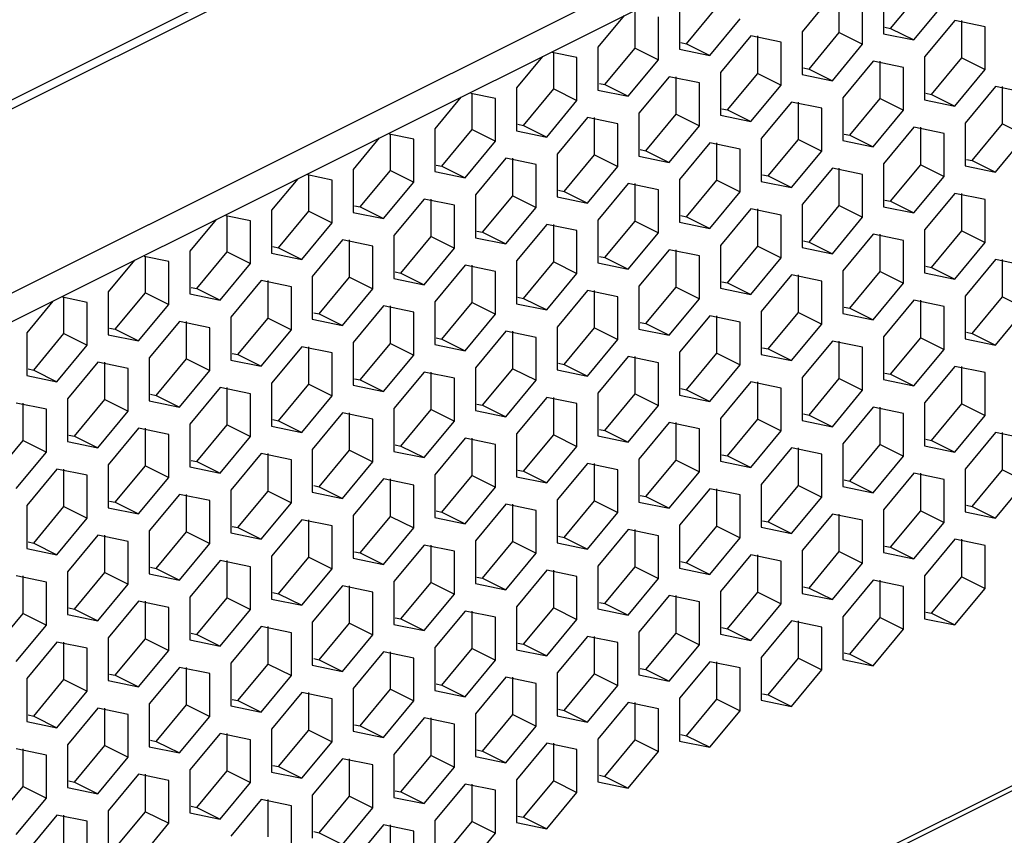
# Paper-space layout '005_EXP_CORICANT_PE_DRAWING_3_1' of a CAD drawing. Header units: millimetres. Extents: x 6 to 413, y 7 to 290.
# Tile 126 of 228: x 191.35 to 196.73, y 108.42 to 112.88. Entities that reach past the tile are written whole.
import ezdxf

# ---------------------------------------------------------------- set-up
doc = ezdxf.new("R2010")
doc.units = ezdxf.units.MM
doc.header["$LTSCALE"] = 23.1
doc.layers.add('BASE_CORIANT_BL85', color=7, linetype='CONTINUOUS')

# ---------------------------------------------------------------- blocks, each defined once
blk = doc.blocks.new('BASE_CORIANT_BL85', base_point=(229.3285, 99.074))
at = {"layer": 'BASE_CORIANT_BL85', "color": 3, "linetype": 'Continuous'}
for p, q in [((215.8548, 124.7114), (182.3983, 107.9831)), ((215.9047, 124.6864), (182.4869, 107.9775)), ((186.3121, 108.8846), (216.9102, 124.1837)), ((196.1058, 112.8288), (196.2712, 113.0284)), ((195.8257, 112.8057), (195.8257, 113.0101)), ((194.712, 112.7211), (194.712, 112.9177)), ((194.9921, 112.7443), (195.1575, 112.9439)), ((196.494, 112.6675), (196.494, 112.8719)), ((196.075, 112.8352), (196.1058, 112.8288)), ((195.3803, 112.5829), (195.3803, 112.7874)), ((195.6603, 112.6061), (195.8257, 112.8057)), ((194.5466, 112.5215), (194.712, 112.7211)), ((194.9613, 112.7506), (194.9921, 112.7443)), ((194.2666, 112.4984), (194.2666, 112.6949)), ((196.0485, 112.4448), (196.0485, 112.6492)), ((196.3285, 112.4679), (196.494, 112.6675)), ((195.6295, 112.6124), (195.6603, 112.6061)), ((194.9348, 112.3602), (194.9348, 112.5646)), ((195.2148, 112.3834), (195.3803, 112.5829)), ((194.1011, 112.2988), (194.2666, 112.4984)), ((194.5158, 112.5279), (194.5466, 112.5215)), ((196.7167, 112.3066), (196.7167, 112.511)), ((193.8211, 112.2757), (193.8211, 112.4722)), ((195.883, 112.2452), (196.0485, 112.4448)), ((196.2977, 112.4743), (196.3285, 112.4679)), ((195.184, 112.3897), (195.2148, 112.3834)), ((195.603, 112.222), (195.603, 112.4264)), ((194.4893, 112.1375), (194.4893, 112.3419)), ((194.7693, 112.1606), (194.9348, 112.3602)), ((193.6556, 112.0761), (193.8211, 112.2757)), ((194.0703, 112.3051), (194.1011, 112.2988)), ((196.2712, 112.0838), (196.2712, 112.2883)), ((196.5512, 112.107), (196.7167, 112.3066)), ((193.3756, 112.0529), (193.3756, 112.2495)), ((195.4375, 112.0224), (195.603, 112.222)), ((195.8522, 112.2515), (195.883, 112.2452)), ((194.7385, 112.167), (194.7693, 112.1606)), ((195.1575, 111.9993), (195.1575, 112.2037)), ((194.0438, 111.9147), (194.0438, 112.1192)), ((194.3238, 111.9379), (194.4893, 112.1375)), ((196.5204, 112.1133), (196.5512, 112.107)), ((193.6248, 112.0824), (193.6556, 112.0761)), ((195.8257, 111.8611), (195.8257, 112.0655)), ((196.1058, 111.8842), (196.2712, 112.0838)), ((192.9301, 111.8302), (192.9301, 112.0267)), ((193.2102, 111.8533), (193.3756, 112.0529)), ((195.4068, 112.0288), (195.4375, 112.0224)), ((194.712, 111.7765), (194.712, 111.981)), ((194.9921, 111.7997), (195.1575, 111.9993)), ((193.5984, 111.692), (193.5984, 111.8964)), ((193.8784, 111.7151), (194.0438, 111.9147)), ((194.2931, 111.9442), (194.3238, 111.9379)), ((196.494, 111.7229), (196.494, 111.9273)), ((193.1794, 111.8597), (193.2102, 111.8533)), ((195.3803, 111.6384), (195.3803, 111.8428)), ((195.6603, 111.6615), (195.8257, 111.8611)), ((196.075, 111.8906), (196.1058, 111.8842)), ((192.4847, 111.6074), (192.4847, 111.804)), ((192.7647, 111.6306), (192.9301, 111.8302)), ((194.9613, 111.806), (194.9921, 111.7997)), ((194.2666, 111.5538), (194.2666, 111.7582)), ((194.5466, 111.577), (194.712, 111.7765)), ((193.4329, 111.4924), (193.5984, 111.692)), ((193.8476, 111.7215), (193.8784, 111.7151)), ((196.0485, 111.5002), (196.0485, 111.7046)), ((196.3285, 111.5233), (196.494, 111.7229)), ((192.7339, 111.6369), (192.7647, 111.6306)), ((193.1529, 111.4693), (193.1529, 111.6737)), ((195.2148, 111.4388), (195.3803, 111.6384)), ((195.6295, 111.6679), (195.6603, 111.6615)), ((192.0392, 111.3847), (192.0392, 111.5812)), ((192.3192, 111.4078), (192.4847, 111.6074)), ((194.5158, 111.5833), (194.5466, 111.577)), ((194.9348, 111.4156), (194.9348, 111.62)), ((193.8211, 111.3311), (193.8211, 111.5355)), ((194.1011, 111.3542), (194.2666, 111.5538)), ((196.2977, 111.5297), (196.3285, 111.5233)), ((196.7167, 111.362), (196.7167, 111.5664)), ((192.9874, 111.2697), (193.1529, 111.4693)), ((193.4021, 111.4987), (193.4329, 111.4924)), ((195.603, 111.2774), (195.603, 111.4819)), ((195.883, 111.3006), (196.0485, 111.5002)), ((192.2884, 111.4142), (192.3192, 111.4078)), ((192.7074, 111.2465), (192.7074, 111.4509)), ((194.7693, 111.216), (194.9348, 111.4156)), ((195.184, 111.4451), (195.2148, 111.4388)), ((191.5937, 111.162), (191.5937, 111.3585)), ((191.8737, 111.1851), (192.0392, 111.3847)), ((194.0703, 111.3606), (194.1011, 111.3542)), ((194.4893, 111.1929), (194.4893, 111.3973)), ((196.5512, 111.1624), (196.7167, 111.362)), ((193.3756, 111.1083), (193.3756, 111.3128)), ((193.6556, 111.1315), (193.8211, 111.3311)), ((195.8522, 111.3069), (195.883, 111.3006)), ((196.2712, 111.1393), (196.2712, 111.3437)), ((192.9566, 111.276), (192.9874, 111.2697)), ((195.1575, 111.0547), (195.1575, 111.2591)), ((195.4375, 111.0778), (195.603, 111.2774)), ((192.2619, 111.0238), (192.2619, 111.2282)), ((192.5419, 111.0469), (192.7074, 111.2465)), ((194.7385, 111.2224), (194.7693, 111.216)), ((191.4282, 110.9624), (191.5937, 111.162)), ((191.8429, 111.1915), (191.8737, 111.1851)), ((194.0438, 110.9701), (194.0438, 111.1746)), ((194.3238, 110.9933), (194.4893, 111.1929)), ((196.5204, 111.1688), (196.5512, 111.1624)), ((192.9301, 110.8856), (192.9301, 111.09)), ((193.2102, 110.9087), (193.3756, 111.1083)), ((193.6248, 111.1378), (193.6556, 111.1315)), ((195.8257, 110.9165), (195.8257, 111.1209)), ((196.1058, 110.9397), (196.2712, 111.1393)), ((192.5111, 111.0533), (192.5419, 111.0469)), ((194.712, 110.832), (194.712, 111.0364)), ((194.9921, 110.8551), (195.1575, 111.0547)), ((195.4068, 111.0842), (195.4375, 111.0778)), ((191.8164, 110.801), (191.8164, 111.0055)), ((192.0965, 110.8242), (192.2619, 111.0238)), ((194.2931, 110.9996), (194.3238, 110.9933)), ((196.494, 110.7783), (196.494, 110.9828)), ((191.3975, 110.9687), (191.4282, 110.9624)), ((193.5984, 110.7474), (193.5984, 110.9518)), ((193.8784, 110.7706), (194.0438, 110.9701)), ((196.075, 110.946), (196.1058, 110.9397)), ((192.7647, 110.686), (192.9301, 110.8856)), ((193.1794, 110.9151), (193.2102, 110.9087)), ((195.3803, 110.6938), (195.3803, 110.8982)), ((195.6603, 110.7169), (195.8257, 110.9165)), ((192.0657, 110.8305), (192.0965, 110.8242)), ((192.4847, 110.6629), (192.4847, 110.8673)), ((194.5466, 110.6324), (194.712, 110.832)), ((194.9613, 110.8615), (194.9921, 110.8551)), ((191.371, 110.5783), (191.371, 110.7827)), ((191.651, 110.6014), (191.8164, 110.801)), ((193.8476, 110.7769), (193.8784, 110.7706)), ((194.2666, 110.6092), (194.2666, 110.8136)), ((196.3285, 110.5787), (196.494, 110.7783)), ((193.1529, 110.5247), (193.1529, 110.7291)), ((193.4329, 110.5478), (193.5984, 110.7474)), ((195.6295, 110.7233), (195.6603, 110.7169)), ((196.0485, 110.5556), (196.0485, 110.76)), ((192.3192, 110.4633), (192.4847, 110.6629)), ((192.7339, 110.6923), (192.7647, 110.686)), ((194.9348, 110.471), (194.9348, 110.6755)), ((195.2148, 110.4942), (195.3803, 110.6938)), ((191.6202, 110.6078), (191.651, 110.6014)), ((192.0392, 110.4401), (192.0392, 110.6445)), ((194.1011, 110.4096), (194.2666, 110.6092)), ((194.5158, 110.6387), (194.5466, 110.6324)), ((196.7167, 110.4174), (196.7167, 110.6218)), ((191.2055, 110.3787), (191.371, 110.5783)), ((193.4021, 110.5542), (193.4329, 110.5478)), ((193.8211, 110.3865), (193.8211, 110.5909)), ((195.883, 110.356), (196.0485, 110.5556)), ((196.2977, 110.5851), (196.3285, 110.5787)), ((192.7074, 110.3019), (192.7074, 110.5064)), ((192.9874, 110.3251), (193.1529, 110.5247)), ((195.184, 110.5005), (195.2148, 110.4942)), ((195.603, 110.3329), (195.603, 110.5373)), ((192.2884, 110.4696), (192.3192, 110.4633)), ((194.4893, 110.2483), (194.4893, 110.4527)), ((194.7693, 110.2714), (194.9348, 110.471)), ((191.5937, 110.2174), (191.5937, 110.4218)), ((191.8737, 110.2405), (192.0392, 110.4401)), ((194.0703, 110.416), (194.1011, 110.4096)), ((196.2712, 110.1947), (196.2712, 110.3991)), ((196.5512, 110.2178), (196.7167, 110.4174)), ((193.3756, 110.1637), (193.3756, 110.3682)), ((193.6556, 110.1869), (193.8211, 110.3865)), ((195.8522, 110.3624), (195.883, 110.356)), ((192.2619, 110.0792), (192.2619, 110.2836)), ((192.5419, 110.1023), (192.7074, 110.3019)), ((192.9566, 110.3314), (192.9874, 110.3251)), ((195.1575, 110.1101), (195.1575, 110.3145)), ((195.4375, 110.1333), (195.603, 110.3329)), ((191.8429, 110.2469), (191.8737, 110.2405)), ((194.0438, 110.0256), (194.0438, 110.23)), ((194.3238, 110.0487), (194.4893, 110.2483)), ((194.7385, 110.2778), (194.7693, 110.2714)), ((191.4282, 110.0178), (191.5937, 110.2174)), ((193.6248, 110.1932), (193.6556, 110.1869)), ((195.8257, 109.9719), (195.8257, 110.1764)), ((196.1058, 109.9951), (196.2712, 110.1947)), ((196.5204, 110.2242), (196.5512, 110.2178)), ((192.9301, 109.941), (192.9301, 110.1454)), ((193.2102, 109.9642), (193.3756, 110.1637)), ((195.4068, 110.1396), (195.4375, 110.1333)), ((192.0965, 109.8796), (192.2619, 110.0792)), ((192.5111, 110.1087), (192.5419, 110.1023)), ((194.712, 109.8874), (194.712, 110.0918)), ((194.9921, 109.9105), (195.1575, 110.1101)), ((191.3975, 110.0241), (191.4282, 110.0178)), ((191.8164, 109.8565), (191.8164, 110.0609)), ((193.8784, 109.826), (194.0438, 110.0256)), ((194.2931, 110.0551), (194.3238, 110.0487)), ((196.494, 109.8338), (196.494, 110.0382)), ((193.1794, 109.9705), (193.2102, 109.9642)), ((193.5984, 109.8028), (193.5984, 110.0072)), ((195.6603, 109.7723), (195.8257, 109.9719)), ((196.075, 110.0014), (196.1058, 109.9951)), ((192.4847, 109.7183), (192.4847, 109.9227)), ((192.7647, 109.7414), (192.9301, 109.941)), ((194.9613, 109.9169), (194.9921, 109.9105)), ((195.3803, 109.7492), (195.3803, 109.9536)), ((191.651, 109.6569), (191.8164, 109.8565)), ((192.0657, 109.886), (192.0965, 109.8796)), ((194.2666, 109.6646), (194.2666, 109.8691)), ((194.5466, 109.6878), (194.712, 109.8874)), ((191.371, 109.6337), (191.371, 109.8381)), ((193.4329, 109.6032), (193.5984, 109.8028)), ((193.8476, 109.8323), (193.8784, 109.826)), ((196.0485, 109.611), (196.0485, 109.8154)), ((196.3285, 109.6342), (196.494, 109.8338)), ((192.7339, 109.7478), (192.7647, 109.7414)), ((193.1529, 109.5801), (193.1529, 109.7845)), ((195.2148, 109.5496), (195.3803, 109.7492)), ((195.6295, 109.7787), (195.6603, 109.7723)), ((192.0392, 109.4955), (192.0392, 109.7)), ((192.3192, 109.5187), (192.4847, 109.7183)), ((194.5158, 109.6941), (194.5466, 109.6878)), ((194.9348, 109.5265), (194.9348, 109.7309)), ((191.6202, 109.6632), (191.651, 109.6569)), ((193.8211, 109.4419), (193.8211, 109.6463)), ((194.1011, 109.465), (194.2666, 109.6646)), ((196.2977, 109.6405), (196.3285, 109.6342)), ((191.2055, 109.4341), (191.371, 109.6337)), ((193.4021, 109.6096), (193.4329, 109.6032)), ((195.603, 109.3883), (195.603, 109.5927)), ((195.883, 109.4114), (196.0485, 109.611)), ((192.7074, 109.3573), (192.7074, 109.5618)), ((192.9874, 109.3805), (193.1529, 109.5801)), ((195.184, 109.556), (195.2148, 109.5496)), ((191.5937, 109.2728), (191.5937, 109.4772)), ((191.8737, 109.2959), (192.0392, 109.4955)), ((192.2884, 109.525), (192.3192, 109.5187)), ((194.4893, 109.3037), (194.4893, 109.5081)), ((194.7693, 109.3269), (194.9348, 109.5265)), ((193.3756, 109.2192), (193.3756, 109.4236)), ((193.6556, 109.2423), (193.8211, 109.4419)), ((194.0703, 109.4714), (194.1011, 109.465)), ((192.9566, 109.3868), (192.9874, 109.3805)), ((195.1575, 109.1655), (195.1575, 109.37)), ((195.4375, 109.1887), (195.603, 109.3883)), ((195.8522, 109.4178), (195.883, 109.4114)), ((192.2619, 109.1346), (192.2619, 109.339)), ((192.5419, 109.1578), (192.7074, 109.3573)), ((194.7385, 109.3332), (194.7693, 109.3269)), ((191.4282, 109.0732), (191.5937, 109.2728)), ((191.8429, 109.3023), (191.8737, 109.2959)), ((194.0438, 109.081), (194.0438, 109.2854)), ((194.3238, 109.1041), (194.4893, 109.3037)), ((193.2102, 109.0196), (193.3756, 109.2192)), ((193.6248, 109.2487), (193.6556, 109.2423)), ((192.5111, 109.1641), (192.5419, 109.1578)), ((192.9301, 108.9964), (192.9301, 109.2008)), ((194.9921, 108.9659), (195.1575, 109.1655)), ((195.4068, 109.195), (195.4375, 109.1887)), ((191.8164, 108.9119), (191.8164, 109.1163)), ((192.0965, 108.935), (192.2619, 109.1346)), ((194.2931, 109.1105), (194.3238, 109.1041)), ((194.712, 108.9428), (194.712, 109.1472)), ((191.3975, 109.0796), (191.4282, 109.0732)), ((193.5984, 108.8582), (193.5984, 109.0627)), ((193.8784, 108.8814), (194.0438, 109.081)), ((192.7647, 108.7968), (192.9301, 108.9964)), ((193.1794, 109.0259), (193.2102, 109.0196)), ((192.0657, 108.9414), (192.0965, 108.935)), ((192.4847, 108.7737), (192.4847, 108.9781)), ((194.5466, 108.7432), (194.712, 108.9428)), ((194.9613, 108.9723), (194.9921, 108.9659)), ((191.371, 108.6891), (191.371, 108.8936)), ((191.651, 108.7123), (191.8164, 108.9119)), ((193.8476, 108.8877), (193.8784, 108.8814)), ((194.2666, 108.7201), (194.2666, 108.9245)), ((193.1529, 108.6355), (193.1529, 108.8399)), ((193.4329, 108.6587), (193.5984, 108.8582)), ((192.7339, 108.8032), (192.7647, 108.7968)), ((192.0392, 108.5509), (192.0392, 108.7554)), ((192.3192, 108.5741), (192.4847, 108.7737)), ((194.5158, 108.7496), (194.5466, 108.7432)), ((191.2055, 108.4895), (191.371, 108.6891)), ((191.6202, 108.7186), (191.651, 108.7123)), ((193.8211, 108.4973), (193.8211, 108.7017)), ((194.1011, 108.5205), (194.2666, 108.7201)), ((192.7074, 108.4128), (192.7074, 108.6172)), ((192.9874, 108.4359), (193.1529, 108.6355)), ((193.4021, 108.665), (193.4329, 108.6587)), ((192.2884, 108.5804), (192.3192, 108.5741)), ((191.5937, 108.3282), (191.5937, 108.5326)), ((191.8737, 108.3514), (192.0392, 108.5509)), ((194.0703, 108.5268), (194.1011, 108.5205)), ((193.3756, 108.2746), (193.3756, 108.479)), ((193.6556, 108.2977), (193.8211, 108.4973)), ((192.9566, 108.4423), (192.9874, 108.4359))]:
    blk.add_line(p, q, dxfattribs=at)
at = {"layer": 'BASE_CORIANT_BL85', "color": 7, "linetype": 'Continuous'}
for p, q in [((186.3121, 108.7287), (217.0661, 124.1057)), ((196.0676, 113.0333), (196.0676, 112.7993)), ((195.7876, 113.0101), (195.6221, 112.8105)), ((195.953, 112.742), (195.953, 112.976)), ((194.9539, 112.9487), (194.9539, 112.7148)), ((196.233, 112.7652), (196.3985, 112.9648)), ((194.6513, 112.8983), (194.5084, 112.726)), ((194.8393, 112.6575), (194.8393, 112.8914)), ((195.1193, 112.6806), (195.2848, 112.8802)), ((196.4558, 112.8719), (196.2903, 112.6723)), ((196.6212, 112.8378), (196.4558, 112.8719)), ((195.6221, 112.8105), (195.6221, 112.5766)), ((196.1058, 112.8288), (196.233, 112.7652)), ((196.6212, 112.6039), (196.6212, 112.8378)), ((195.3421, 112.7874), (195.1766, 112.5878)), ((195.5075, 112.7532), (195.3421, 112.7874)), ((195.8257, 112.8057), (195.953, 112.742)), ((196.0676, 112.7993), (196.233, 112.7652)), ((194.5084, 112.726), (194.5084, 112.492)), ((194.712, 112.7211), (194.8393, 112.6575)), ((194.9539, 112.7148), (195.1193, 112.6806)), ((194.9921, 112.7443), (195.1193, 112.6806)), ((195.5075, 112.5193), (195.5075, 112.7532)), ((195.7876, 112.5425), (195.953, 112.742)), ((194.2058, 112.6756), (194.0629, 112.5032)), ((194.3938, 112.6687), (194.2592, 112.6965)), ((194.3938, 112.4347), (194.3938, 112.6687)), ((194.6739, 112.4579), (194.8393, 112.6575)), ((196.0103, 112.6492), (195.8448, 112.4496)), ((196.1758, 112.6151), (196.0103, 112.6492)), ((196.2903, 112.6723), (196.2903, 112.4384)), ((196.494, 112.6675), (196.6212, 112.6039)), ((195.6603, 112.6061), (195.7876, 112.5425)), ((196.1758, 112.3811), (196.1758, 112.6151)), ((196.4558, 112.4043), (196.6212, 112.6039)), ((194.8966, 112.5646), (194.7311, 112.365)), ((195.0621, 112.5305), (194.8966, 112.5646)), ((195.1766, 112.5878), (195.1766, 112.3538)), ((195.3803, 112.5829), (195.5075, 112.5193)), ((195.6221, 112.5766), (195.7876, 112.5425)), ((194.0629, 112.5032), (194.0629, 112.2693)), ((194.2666, 112.4984), (194.3938, 112.4347)), ((194.5084, 112.492), (194.6739, 112.4579)), ((194.5466, 112.5215), (194.6739, 112.4579)), ((195.0621, 112.2966), (195.0621, 112.5305)), ((195.3421, 112.3197), (195.5075, 112.5193)), ((196.6785, 112.511), (196.513, 112.3114)), ((196.844, 112.4769), (196.6785, 112.511)), ((193.7603, 112.4529), (193.6174, 112.2805)), ((193.9484, 112.4459), (193.8137, 112.4737)), ((193.9484, 112.212), (193.9484, 112.4459)), ((194.2284, 112.2352), (194.3938, 112.4347)), ((195.8448, 112.4496), (195.8448, 112.2157)), ((196.0485, 112.4448), (196.1758, 112.3811)), ((196.2903, 112.4384), (196.4558, 112.4043)), ((196.3285, 112.4679), (196.4558, 112.4043)), ((195.2148, 112.3834), (195.3421, 112.3197)), ((195.5648, 112.4264), (195.3994, 112.2269)), ((195.7303, 112.3923), (195.5648, 112.4264)), ((195.7303, 112.1584), (195.7303, 112.3923)), ((196.0103, 112.1815), (196.1758, 112.3811)), ((194.4511, 112.3419), (194.2857, 112.1423)), ((194.6166, 112.3078), (194.4511, 112.3419)), ((194.7311, 112.365), (194.7311, 112.1311)), ((194.9348, 112.3602), (195.0621, 112.2966)), ((195.1766, 112.3538), (195.3421, 112.3197)), ((193.6174, 112.2805), (193.6174, 112.0465)), ((193.8211, 112.2757), (193.9484, 112.212)), ((194.1011, 112.2988), (194.2284, 112.2352)), ((194.6166, 112.0738), (194.6166, 112.3078)), ((194.8966, 112.097), (195.0621, 112.2966)), ((196.233, 112.2883), (196.0676, 112.0887)), ((196.3985, 112.2541), (196.233, 112.2883)), ((196.513, 112.3114), (196.513, 112.0775)), ((196.7167, 112.3066), (196.844, 112.2429)), ((193.3149, 112.2301), (193.172, 112.0577)), ((193.5029, 112.2232), (193.3682, 112.251)), ((193.5029, 111.9893), (193.5029, 112.2232)), ((194.0629, 112.2693), (194.2284, 112.2352)), ((195.3994, 112.2269), (195.3994, 111.9929)), ((195.603, 112.222), (195.7303, 112.1584)), ((195.883, 112.2452), (196.0103, 112.1815)), ((196.3985, 112.0202), (196.3985, 112.2541)), ((196.6785, 112.0433), (196.844, 112.2429)), ((193.7829, 112.0124), (193.9484, 112.212)), ((195.1193, 112.2037), (194.9539, 112.0041)), ((195.2848, 112.1696), (195.1193, 112.2037)), ((195.2848, 111.9356), (195.2848, 112.1696)), ((195.8448, 112.2157), (196.0103, 112.1815)), ((194.0056, 112.1192), (193.8402, 111.9196)), ((194.1711, 112.085), (194.0056, 112.1192)), ((194.2857, 112.1423), (194.2857, 111.9084)), ((194.4893, 112.1375), (194.6166, 112.0738)), ((194.7311, 112.1311), (194.8966, 112.097)), ((194.7693, 112.1606), (194.8966, 112.097)), ((195.5648, 111.9588), (195.7303, 112.1584)), ((193.172, 112.0577), (193.172, 111.8238)), ((193.6556, 112.0761), (193.7829, 112.0124)), ((194.1711, 111.8511), (194.1711, 112.085)), ((194.4511, 111.8742), (194.6166, 112.0738)), ((195.7876, 112.0655), (195.6221, 111.8659)), ((195.953, 112.0314), (195.7876, 112.0655)), ((196.0676, 112.0887), (196.0676, 111.8547)), ((196.2712, 112.0838), (196.3985, 112.0202)), ((196.513, 112.0775), (196.6785, 112.0433)), ((196.5512, 112.107), (196.6785, 112.0433)), ((192.8694, 112.0074), (192.7265, 111.835)), ((193.0574, 112.0005), (192.9227, 112.0282)), ((193.3756, 112.0529), (193.5029, 111.9893)), ((193.6174, 112.0465), (193.7829, 112.0124)), ((194.9539, 112.0041), (194.9539, 111.7702)), ((195.4375, 112.0224), (195.5648, 111.9588)), ((195.953, 111.7975), (195.953, 112.0314)), ((196.233, 111.8206), (196.3985, 112.0202)), ((193.0574, 111.7665), (193.0574, 112.0005)), ((193.3374, 111.7897), (193.5029, 111.9893)), ((194.6739, 111.981), (194.5084, 111.7814)), ((194.8393, 111.9468), (194.6739, 111.981)), ((195.1575, 111.9993), (195.2848, 111.9356)), ((195.3994, 111.9929), (195.5648, 111.9588)), ((193.5602, 111.8964), (193.3947, 111.6968)), ((193.7256, 111.8623), (193.5602, 111.8964)), ((193.8402, 111.9196), (193.8402, 111.6856)), ((194.0438, 111.9147), (194.1711, 111.8511)), ((194.2857, 111.9084), (194.4511, 111.8742)), ((194.3238, 111.9379), (194.4511, 111.8742)), ((194.8393, 111.7129), (194.8393, 111.9468)), ((195.1193, 111.7361), (195.2848, 111.9356)), ((196.4558, 111.9273), (196.2903, 111.7277)), ((196.6212, 111.8932), (196.4558, 111.9273)), ((193.2102, 111.8533), (193.3374, 111.7897)), ((193.7256, 111.6284), (193.7256, 111.8623)), ((194.0056, 111.6515), (194.1711, 111.8511)), ((195.3421, 111.8428), (195.1766, 111.6432)), ((195.5075, 111.8087), (195.3421, 111.8428)), ((195.6221, 111.8659), (195.6221, 111.632)), ((195.8257, 111.8611), (195.953, 111.7975)), ((196.0676, 111.8547), (196.233, 111.8206)), ((196.1058, 111.8842), (196.233, 111.8206)), ((196.6212, 111.6593), (196.6212, 111.8932)), ((192.6119, 111.7777), (192.4773, 111.8055)), ((192.7265, 111.835), (192.7265, 111.6011)), ((192.9301, 111.8302), (193.0574, 111.7665)), ((193.172, 111.8238), (193.3374, 111.7897)), ((194.9921, 111.7997), (195.1193, 111.7361)), ((195.5075, 111.5747), (195.5075, 111.8087)), ((195.7876, 111.5979), (195.953, 111.7975)), ((192.4239, 111.7846), (192.281, 111.6123)), ((192.6119, 111.5438), (192.6119, 111.7777)), ((192.892, 111.5669), (193.0574, 111.7665)), ((194.2284, 111.7582), (194.0629, 111.5586)), ((194.3938, 111.7241), (194.2284, 111.7582)), ((194.5084, 111.7814), (194.5084, 111.5474)), ((194.712, 111.7765), (194.8393, 111.7129)), ((194.9539, 111.7702), (195.1193, 111.7361)), ((193.3947, 111.6968), (193.3947, 111.4629)), ((193.5984, 111.692), (193.7256, 111.6284)), ((193.8402, 111.6856), (194.0056, 111.6515)), ((193.8784, 111.7151), (194.0056, 111.6515)), ((194.3938, 111.4902), (194.3938, 111.7241)), ((194.6739, 111.5133), (194.8393, 111.7129)), ((196.0103, 111.7046), (195.8448, 111.505)), ((196.1758, 111.6705), (196.0103, 111.7046)), ((196.2903, 111.7277), (196.2903, 111.4938)), ((196.494, 111.7229), (196.6212, 111.6593)), ((192.7647, 111.6306), (192.892, 111.5669)), ((193.1147, 111.6737), (192.9492, 111.4741)), ((193.2802, 111.6395), (193.1147, 111.6737)), ((193.2802, 111.4056), (193.2802, 111.6395)), ((193.5602, 111.4288), (193.7256, 111.6284)), ((195.1766, 111.6432), (195.1766, 111.4093)), ((195.3803, 111.6384), (195.5075, 111.5747)), ((195.6221, 111.632), (195.7876, 111.5979)), ((195.6603, 111.6615), (195.7876, 111.5979)), ((196.1758, 111.4365), (196.1758, 111.6705)), ((196.4558, 111.4597), (196.6212, 111.6593)), ((192.1665, 111.555), (192.0318, 111.5828)), ((192.281, 111.6123), (192.281, 111.3783)), ((192.4847, 111.6074), (192.6119, 111.5438)), ((192.7265, 111.6011), (192.892, 111.5669)), ((194.5466, 111.577), (194.6739, 111.5133)), ((194.8966, 111.62), (194.7311, 111.4205)), ((195.0621, 111.5859), (194.8966, 111.62)), ((195.0621, 111.352), (195.0621, 111.5859)), ((195.3421, 111.3751), (195.5075, 111.5747)), ((191.9784, 111.5619), (191.8355, 111.3895)), ((192.1665, 111.3211), (192.1665, 111.555)), ((192.4465, 111.3442), (192.6119, 111.5438)), ((193.7829, 111.5355), (193.6174, 111.3359)), ((193.9484, 111.5014), (193.7829, 111.5355)), ((194.0629, 111.5586), (194.0629, 111.3247)), ((194.2666, 111.5538), (194.3938, 111.4902)), ((194.5084, 111.5474), (194.6739, 111.5133)), ((196.3285, 111.5233), (196.4558, 111.4597)), ((196.6785, 111.5664), (196.513, 111.3668)), ((196.844, 111.5323), (196.6785, 111.5664)), ((192.9492, 111.4741), (192.9492, 111.2402)), ((193.1529, 111.4693), (193.2802, 111.4056)), ((193.4329, 111.4924), (193.5602, 111.4288)), ((193.9484, 111.2674), (193.9484, 111.5014)), ((194.2284, 111.2906), (194.3938, 111.4902)), ((195.5648, 111.4819), (195.3994, 111.2823)), ((195.7303, 111.4477), (195.5648, 111.4819)), ((195.8448, 111.505), (195.8448, 111.2711)), ((196.0485, 111.5002), (196.1758, 111.4365)), ((196.2903, 111.4938), (196.4558, 111.4597)), ((192.6692, 111.4509), (192.5038, 111.2513)), ((192.8347, 111.4168), (192.6692, 111.4509)), ((192.8347, 111.1829), (192.8347, 111.4168)), ((193.3947, 111.4629), (193.5602, 111.4288)), ((194.7311, 111.4205), (194.7311, 111.1865)), ((194.9348, 111.4156), (195.0621, 111.352)), ((195.2148, 111.4388), (195.3421, 111.3751)), ((195.7303, 111.2138), (195.7303, 111.4477)), ((196.0103, 111.2369), (196.1758, 111.4365)), ((191.721, 111.3322), (191.5863, 111.36)), ((191.8355, 111.3895), (191.8355, 111.1556)), ((192.0392, 111.3847), (192.1665, 111.3211)), ((192.281, 111.3783), (192.4465, 111.3442)), ((192.3192, 111.4078), (192.4465, 111.3442)), ((193.1147, 111.206), (193.2802, 111.4056)), ((194.4511, 111.3973), (194.2857, 111.1977)), ((194.6166, 111.3632), (194.4511, 111.3973)), ((194.6166, 111.1292), (194.6166, 111.3632)), ((195.1766, 111.4093), (195.3421, 111.3751)), ((196.513, 111.3668), (196.513, 111.1329)), ((196.7167, 111.362), (196.844, 111.2984)), ((191.533, 111.3392), (191.3901, 111.1668)), ((191.721, 111.0983), (191.721, 111.3322)), ((192.001, 111.1215), (192.1665, 111.3211)), ((193.3374, 111.3128), (193.172, 111.1132)), ((193.5029, 111.2786), (193.3374, 111.3128)), ((193.6174, 111.3359), (193.6174, 111.102)), ((193.8211, 111.3311), (193.9484, 111.2674)), ((194.0629, 111.3247), (194.2284, 111.2906)), ((194.1011, 111.3542), (194.2284, 111.2906)), ((194.8966, 111.1524), (195.0621, 111.352)), ((196.233, 111.3437), (196.0676, 111.1441)), ((196.3985, 111.3095), (196.233, 111.3437)), ((196.3985, 111.0756), (196.3985, 111.3095)), ((192.5038, 111.2513), (192.5038, 111.0174)), ((192.9874, 111.2697), (193.1147, 111.206)), ((193.5029, 111.0447), (193.5029, 111.2786)), ((193.7829, 111.0678), (193.9484, 111.2674)), ((195.1193, 111.2591), (194.9539, 111.0595)), ((195.2848, 111.225), (195.1193, 111.2591)), ((195.3994, 111.2823), (195.3994, 111.0483)), ((195.603, 111.2774), (195.7303, 111.2138)), ((195.8448, 111.2711), (196.0103, 111.2369)), ((195.883, 111.3006), (196.0103, 111.2369)), ((196.6785, 111.0988), (196.844, 111.2984)), ((192.2237, 111.2282), (192.0583, 111.0286)), ((192.3892, 111.1941), (192.2237, 111.2282)), ((192.7074, 111.2465), (192.8347, 111.1829)), ((192.9492, 111.2402), (193.1147, 111.206)), ((194.2857, 111.1977), (194.2857, 110.9638)), ((194.7693, 111.216), (194.8966, 111.1524)), ((195.2848, 110.9911), (195.2848, 111.225)), ((195.5648, 111.0142), (195.7303, 111.2138)), ((191.3901, 111.1668), (191.3901, 110.9329)), ((191.5937, 111.162), (191.721, 111.0983)), ((191.8355, 111.1556), (192.001, 111.1215)), ((191.8737, 111.1851), (192.001, 111.1215)), ((192.3892, 110.9601), (192.3892, 111.1941)), ((192.6692, 110.9833), (192.8347, 111.1829)), ((194.0056, 111.1746), (193.8402, 110.975)), ((194.1711, 111.1404), (194.0056, 111.1746)), ((194.4893, 111.1929), (194.6166, 111.1292)), ((194.7311, 111.1865), (194.8966, 111.1524)), ((196.0676, 111.1441), (196.0676, 110.9102)), ((196.5512, 111.1624), (196.6785, 111.0988)), ((191.5555, 110.8987), (191.721, 111.0983)), ((192.892, 111.09), (192.7265, 110.8904)), ((193.0574, 111.0559), (192.892, 111.09)), ((193.172, 111.1132), (193.172, 110.8792)), ((193.3756, 111.1083), (193.5029, 111.0447)), ((193.6174, 111.102), (193.7829, 111.0678)), ((193.6556, 111.1315), (193.7829, 111.0678)), ((194.1711, 110.9065), (194.1711, 111.1404)), ((194.4511, 110.9297), (194.6166, 111.1292)), ((195.7876, 111.1209), (195.6221, 110.9213)), ((195.953, 111.0868), (195.7876, 111.1209)), ((196.2712, 111.1393), (196.3985, 111.0756)), ((196.513, 111.1329), (196.6785, 111.0988)), ((192.5419, 111.0469), (192.6692, 110.9833)), ((193.0574, 110.822), (193.0574, 111.0559)), ((193.3374, 110.8451), (193.5029, 111.0447)), ((194.6739, 111.0364), (194.5084, 110.8368)), ((194.8393, 111.0023), (194.6739, 111.0364)), ((194.9539, 111.0595), (194.9539, 110.8256)), ((195.1575, 111.0547), (195.2848, 110.9911)), ((195.3994, 111.0483), (195.5648, 111.0142)), ((195.4375, 111.0778), (195.5648, 111.0142)), ((195.953, 110.8529), (195.953, 111.0868)), ((196.233, 110.876), (196.3985, 111.0756)), ((191.7783, 111.0055), (191.6128, 110.8059)), ((191.9437, 110.9713), (191.7783, 111.0055)), ((192.0583, 111.0286), (192.0583, 110.7947)), ((192.2619, 111.0238), (192.3892, 110.9601)), ((192.5038, 111.0174), (192.6692, 110.9833)), ((194.3238, 110.9933), (194.4511, 110.9297)), ((194.8393, 110.7683), (194.8393, 111.0023)), ((195.1193, 110.7915), (195.2848, 110.9911)), ((196.4558, 110.9828), (196.2903, 110.7832)), ((196.6212, 110.9486), (196.4558, 110.9828)), ((191.3901, 110.9329), (191.5555, 110.8987)), ((191.4282, 110.9624), (191.5555, 110.8987)), ((191.9437, 110.7374), (191.9437, 110.9713)), ((192.2237, 110.7605), (192.3892, 110.9601)), ((193.5602, 110.9518), (193.3947, 110.7522)), ((193.7256, 110.9177), (193.5602, 110.9518)), ((193.8402, 110.975), (193.8402, 110.741)), ((194.0438, 110.9701), (194.1711, 110.9065)), ((194.2857, 110.9638), (194.4511, 110.9297)), ((196.1058, 110.9397), (196.233, 110.876)), ((196.6212, 110.7147), (196.6212, 110.9486)), ((192.7265, 110.8904), (192.7265, 110.6565)), ((192.9301, 110.8856), (193.0574, 110.822)), ((193.172, 110.8792), (193.3374, 110.8451)), ((193.2102, 110.9087), (193.3374, 110.8451)), ((193.7256, 110.6838), (193.7256, 110.9177)), ((194.0056, 110.7069), (194.1711, 110.9065)), ((195.3421, 110.8982), (195.1766, 110.6986)), ((195.5075, 110.8641), (195.3421, 110.8982)), ((195.6221, 110.9213), (195.6221, 110.6874)), ((195.8257, 110.9165), (195.953, 110.8529)), ((196.0676, 110.9102), (196.233, 110.876)), ((192.0965, 110.8242), (192.2237, 110.7605)), ((192.4465, 110.8673), (192.281, 110.6677)), ((192.6119, 110.8331), (192.4465, 110.8673)), ((192.6119, 110.5992), (192.6119, 110.8331)), ((192.892, 110.6224), (193.0574, 110.822)), ((194.5084, 110.8368), (194.5084, 110.6029)), ((194.712, 110.832), (194.8393, 110.7683)), ((194.9539, 110.8256), (195.1193, 110.7915)), ((194.9921, 110.8551), (195.1193, 110.7915)), ((195.5075, 110.6301), (195.5075, 110.8641)), ((195.7876, 110.6533), (195.953, 110.8529)), ((191.4982, 110.7486), (191.3328, 110.7827)), ((191.6128, 110.8059), (191.6128, 110.5719)), ((191.8164, 110.801), (191.9437, 110.7374)), ((192.0583, 110.7947), (192.2237, 110.7605)), ((193.8784, 110.7706), (194.0056, 110.7069)), ((194.2284, 110.8136), (194.0629, 110.6141)), ((194.3938, 110.7795), (194.2284, 110.8136)), ((194.3938, 110.5456), (194.3938, 110.7795)), ((194.6739, 110.5687), (194.8393, 110.7683)), ((196.2903, 110.7832), (196.2903, 110.5492)), ((196.494, 110.7783), (196.6212, 110.7147)), ((191.4982, 110.5147), (191.4982, 110.7486)), ((191.7783, 110.5378), (191.9437, 110.7374)), ((193.1147, 110.7291), (192.9492, 110.5295)), ((193.2802, 110.695), (193.1147, 110.7291)), ((193.3947, 110.7522), (193.3947, 110.5183)), ((193.5984, 110.7474), (193.7256, 110.6838)), ((193.8402, 110.741), (194.0056, 110.7069)), ((195.6603, 110.7169), (195.7876, 110.6533)), ((196.0103, 110.76), (195.8448, 110.5604)), ((196.1758, 110.7259), (196.0103, 110.76)), ((196.1758, 110.492), (196.1758, 110.7259)), ((196.4558, 110.5151), (196.6212, 110.7147)), ((192.281, 110.6677), (192.281, 110.4337)), ((192.4847, 110.6629), (192.6119, 110.5992)), ((192.7647, 110.686), (192.892, 110.6224)), ((193.2802, 110.461), (193.2802, 110.695)), ((193.5602, 110.4842), (193.7256, 110.6838)), ((194.8966, 110.6755), (194.7311, 110.4759)), ((195.0621, 110.6413), (194.8966, 110.6755)), ((195.1766, 110.6986), (195.1766, 110.4647)), ((195.3803, 110.6938), (195.5075, 110.6301)), ((195.6221, 110.6874), (195.7876, 110.6533)), ((192.001, 110.6445), (191.8355, 110.4449)), ((192.1665, 110.6104), (192.001, 110.6445)), ((192.1665, 110.3765), (192.1665, 110.6104)), ((192.7265, 110.6565), (192.892, 110.6224)), ((194.0629, 110.6141), (194.0629, 110.3801)), ((194.2666, 110.6092), (194.3938, 110.5456)), ((194.5466, 110.6324), (194.6739, 110.5687)), ((195.0621, 110.4074), (195.0621, 110.6413)), ((195.3421, 110.4305), (195.5075, 110.6301)), ((196.6785, 110.6218), (196.513, 110.4222)), ((196.844, 110.5877), (196.6785, 110.6218)), ((191.371, 110.5783), (191.4982, 110.5147)), ((191.6128, 110.5719), (191.7783, 110.5378)), ((191.651, 110.6014), (191.7783, 110.5378)), ((192.4465, 110.3996), (192.6119, 110.5992)), ((193.7829, 110.5909), (193.6174, 110.3913)), ((193.9484, 110.5568), (193.7829, 110.5909)), ((193.9484, 110.3228), (193.9484, 110.5568)), ((194.5084, 110.6029), (194.6739, 110.5687)), ((195.8448, 110.5604), (195.8448, 110.3265)), ((196.0485, 110.5556), (196.1758, 110.492)), ((196.3285, 110.5787), (196.4558, 110.5151)), ((191.3328, 110.3151), (191.4982, 110.5147)), ((192.6692, 110.5064), (192.5038, 110.3068)), ((192.8347, 110.4722), (192.6692, 110.5064)), ((192.9492, 110.5295), (192.9492, 110.2956)), ((193.1529, 110.5247), (193.2802, 110.461)), ((193.3947, 110.5183), (193.5602, 110.4842)), ((193.4329, 110.5478), (193.5602, 110.4842)), ((194.2284, 110.346), (194.3938, 110.5456)), ((195.5648, 110.5373), (195.3994, 110.3377)), ((195.7303, 110.5031), (195.5648, 110.5373)), ((195.7303, 110.2692), (195.7303, 110.5031)), ((196.2903, 110.5492), (196.4558, 110.5151)), ((191.8355, 110.4449), (191.8355, 110.211)), ((192.3192, 110.4633), (192.4465, 110.3996)), ((192.8347, 110.2383), (192.8347, 110.4722)), ((193.1147, 110.2614), (193.2802, 110.461)), ((194.4511, 110.4527), (194.2857, 110.2531)), ((194.6166, 110.4186), (194.4511, 110.4527)), ((194.7311, 110.4759), (194.7311, 110.2419)), ((194.9348, 110.471), (195.0621, 110.4074)), ((195.1766, 110.4647), (195.3421, 110.4305)), ((195.2148, 110.4942), (195.3421, 110.4305)), ((196.0103, 110.2924), (196.1758, 110.492)), ((191.5555, 110.4218), (191.3901, 110.2222)), ((191.721, 110.3877), (191.5555, 110.4218)), ((192.0392, 110.4401), (192.1665, 110.3765)), ((192.281, 110.4337), (192.4465, 110.3996)), ((193.6174, 110.3913), (193.6174, 110.1574)), ((194.1011, 110.4096), (194.2284, 110.346)), ((194.6166, 110.1847), (194.6166, 110.4186)), ((194.8966, 110.2078), (195.0621, 110.4074)), ((196.233, 110.3991), (196.0676, 110.1995)), ((196.3985, 110.365), (196.233, 110.3991)), ((196.513, 110.4222), (196.513, 110.1883)), ((196.7167, 110.4174), (196.844, 110.3538)), ((191.721, 110.1537), (191.721, 110.3877)), ((192.001, 110.1769), (192.1665, 110.3765)), ((193.3374, 110.3682), (193.172, 110.1686)), ((193.5029, 110.334), (193.3374, 110.3682)), ((193.8211, 110.3865), (193.9484, 110.3228)), ((194.0629, 110.3801), (194.2284, 110.346)), ((195.3994, 110.3377), (195.3994, 110.1038)), ((195.883, 110.356), (196.0103, 110.2924)), ((196.3985, 110.131), (196.3985, 110.365)), ((196.6785, 110.1542), (196.844, 110.3538)), ((192.2237, 110.2836), (192.0583, 110.084)), ((192.3892, 110.2495), (192.2237, 110.2836)), ((192.5038, 110.3068), (192.5038, 110.0728)), ((192.7074, 110.3019), (192.8347, 110.2383)), ((192.9492, 110.2956), (193.1147, 110.2614)), ((192.9874, 110.3251), (193.1147, 110.2614)), ((193.5029, 110.1001), (193.5029, 110.334)), ((193.7829, 110.1233), (193.9484, 110.3228)), ((195.1193, 110.3145), (194.9539, 110.1149)), ((195.2848, 110.2804), (195.1193, 110.3145)), ((195.603, 110.3329), (195.7303, 110.2692)), ((195.8448, 110.3265), (196.0103, 110.2924)), ((191.8737, 110.2405), (192.001, 110.1769)), ((192.3892, 110.0156), (192.3892, 110.2495)), ((192.6692, 110.0387), (192.8347, 110.2383)), ((194.0056, 110.23), (193.8402, 110.0304)), ((194.1711, 110.1959), (194.0056, 110.23)), ((194.2857, 110.2531), (194.2857, 110.0192)), ((194.4893, 110.2483), (194.6166, 110.1847)), ((194.7311, 110.2419), (194.8966, 110.2078)), ((194.7693, 110.2714), (194.8966, 110.2078)), ((195.2848, 110.0465), (195.2848, 110.2804)), ((195.5648, 110.0696), (195.7303, 110.2692)), ((191.3901, 110.2222), (191.3901, 109.9883)), ((191.5937, 110.2174), (191.721, 110.1537)), ((191.8355, 110.211), (192.001, 110.1769)), ((193.6556, 110.1869), (193.7829, 110.1233)), ((194.1711, 109.9619), (194.1711, 110.1959)), ((194.4511, 109.9851), (194.6166, 110.1847)), ((195.7876, 110.1764), (195.6221, 109.9768)), ((195.953, 110.1422), (195.7876, 110.1764)), ((196.0676, 110.1995), (196.0676, 109.9656)), ((196.2712, 110.1947), (196.3985, 110.131)), ((196.513, 110.1883), (196.6785, 110.1542)), ((196.5512, 110.2178), (196.6785, 110.1542)), ((191.5555, 109.9541), (191.721, 110.1537)), ((192.892, 110.1454), (192.7265, 109.9458)), ((193.0574, 110.1113), (192.892, 110.1454)), ((193.172, 110.1686), (193.172, 109.9346)), ((193.3756, 110.1637), (193.5029, 110.1001)), ((193.6174, 110.1574), (193.7829, 110.1233)), ((195.4375, 110.1333), (195.5648, 110.0696)), ((195.953, 109.9083), (195.953, 110.1422)), ((196.233, 109.9314), (196.3985, 110.131)), ((192.0583, 110.084), (192.0583, 109.8501)), ((192.2619, 110.0792), (192.3892, 110.0156)), ((192.5038, 110.0728), (192.6692, 110.0387)), ((192.5419, 110.1023), (192.6692, 110.0387)), ((193.0574, 109.8774), (193.0574, 110.1113)), ((193.3374, 109.9005), (193.5029, 110.1001)), ((194.6739, 110.0918), (194.5084, 109.8922)), ((194.8393, 110.0577), (194.6739, 110.0918)), ((194.9539, 110.1149), (194.9539, 109.881)), ((195.1575, 110.1101), (195.2848, 110.0465)), ((195.3994, 110.1038), (195.5648, 110.0696)), ((191.4282, 110.0178), (191.5555, 109.9541)), ((191.7783, 110.0609), (191.6128, 109.8613)), ((191.9437, 110.0267), (191.7783, 110.0609)), ((191.9437, 109.7928), (191.9437, 110.0267)), ((192.2237, 109.816), (192.3892, 110.0156)), ((193.8402, 110.0304), (193.8402, 109.7965)), ((194.0438, 110.0256), (194.1711, 109.9619)), ((194.2857, 110.0192), (194.4511, 109.9851)), ((194.3238, 110.0487), (194.4511, 109.9851)), ((194.8393, 109.8237), (194.8393, 110.0577)), ((195.1193, 109.8469), (195.2848, 110.0465)), ((196.4558, 110.0382), (196.2903, 109.8386)), ((196.6212, 110.004), (196.4558, 110.0382)), ((191.3901, 109.9883), (191.5555, 109.9541)), ((193.2102, 109.9642), (193.3374, 109.9005)), ((193.5602, 110.0072), (193.3947, 109.8077)), ((193.7256, 109.9731), (193.5602, 110.0072)), ((193.7256, 109.7392), (193.7256, 109.9731)), ((194.0056, 109.7623), (194.1711, 109.9619)), ((195.6221, 109.9768), (195.6221, 109.7428)), ((195.8257, 109.9719), (195.953, 109.9083)), ((196.0676, 109.9656), (196.233, 109.9314)), ((196.1058, 109.9951), (196.233, 109.9314)), ((196.6212, 109.7701), (196.6212, 110.004)), ((192.4465, 109.9227), (192.281, 109.7231)), ((192.6119, 109.8886), (192.4465, 109.9227)), ((192.7265, 109.9458), (192.7265, 109.7119)), ((192.9301, 109.941), (193.0574, 109.8774)), ((193.172, 109.9346), (193.3374, 109.9005)), ((194.9921, 109.9105), (195.1193, 109.8469)), ((195.3421, 109.9536), (195.1766, 109.754)), ((195.5075, 109.9195), (195.3421, 109.9536)), ((195.5075, 109.6856), (195.5075, 109.9195)), ((195.7876, 109.7087), (195.953, 109.9083)), ((191.6128, 109.8613), (191.6128, 109.6274)), ((191.8164, 109.8565), (191.9437, 109.7928)), ((192.0965, 109.8796), (192.2237, 109.816)), ((192.6119, 109.6546), (192.6119, 109.8886)), ((192.892, 109.6778), (193.0574, 109.8774)), ((194.2284, 109.8691), (194.0629, 109.6695)), ((194.3938, 109.8349), (194.2284, 109.8691)), ((194.5084, 109.8922), (194.5084, 109.6583)), ((194.712, 109.8874), (194.8393, 109.8237)), ((194.9539, 109.881), (195.1193, 109.8469)), ((191.4982, 109.804), (191.3328, 109.8381)), ((191.4982, 109.5701), (191.4982, 109.804)), ((192.0583, 109.8501), (192.2237, 109.816)), ((193.3947, 109.8077), (193.3947, 109.5737)), ((193.5984, 109.8028), (193.7256, 109.7392)), ((193.8784, 109.826), (194.0056, 109.7623)), ((194.3938, 109.601), (194.3938, 109.8349)), ((194.6739, 109.6241), (194.8393, 109.8237)), ((196.0103, 109.8154), (195.8448, 109.6158)), ((196.1758, 109.7813), (196.0103, 109.8154)), ((196.2903, 109.8386), (196.2903, 109.6046)), ((196.494, 109.8338), (196.6212, 109.7701)), ((191.7783, 109.5932), (191.9437, 109.7928)), ((193.1147, 109.7845), (192.9492, 109.5849)), ((193.2802, 109.7504), (193.1147, 109.7845)), ((193.2802, 109.5164), (193.2802, 109.7504)), ((193.8402, 109.7965), (194.0056, 109.7623)), ((195.1766, 109.754), (195.1766, 109.5201)), ((195.3803, 109.7492), (195.5075, 109.6856)), ((195.6603, 109.7723), (195.7876, 109.7087)), ((196.1758, 109.5474), (196.1758, 109.7813)), ((196.4558, 109.5705), (196.6212, 109.7701)), ((192.001, 109.7), (191.8355, 109.5004)), ((192.1665, 109.6658), (192.001, 109.7)), ((192.281, 109.7231), (192.281, 109.4892)), ((192.4847, 109.7183), (192.6119, 109.6546)), ((192.7265, 109.7119), (192.892, 109.6778)), ((192.7647, 109.7414), (192.892, 109.6778)), ((193.5602, 109.5396), (193.7256, 109.7392)), ((194.8966, 109.7309), (194.7311, 109.5313)), ((195.0621, 109.6968), (194.8966, 109.7309)), ((195.0621, 109.4628), (195.0621, 109.6968)), ((195.6221, 109.7428), (195.7876, 109.7087)), ((191.651, 109.6569), (191.7783, 109.5932)), ((192.1665, 109.4319), (192.1665, 109.6658)), ((192.4465, 109.455), (192.6119, 109.6546)), ((193.7829, 109.6463), (193.6174, 109.4467)), ((193.9484, 109.6122), (193.7829, 109.6463)), ((194.0629, 109.6695), (194.0629, 109.4355)), ((194.2666, 109.6646), (194.3938, 109.601)), ((194.5084, 109.6583), (194.6739, 109.6241)), ((194.5466, 109.6878), (194.6739, 109.6241)), ((195.3421, 109.486), (195.5075, 109.6856)), ((191.371, 109.6337), (191.4982, 109.5701)), ((191.6128, 109.6274), (191.7783, 109.5932)), ((192.9492, 109.5849), (192.9492, 109.351)), ((193.4329, 109.6032), (193.5602, 109.5396)), ((193.9484, 109.3783), (193.9484, 109.6122)), ((194.2284, 109.4014), (194.3938, 109.601)), ((195.5648, 109.5927), (195.3994, 109.3931)), ((195.7303, 109.5586), (195.5648, 109.5927)), ((195.8448, 109.6158), (195.8448, 109.3819)), ((196.0485, 109.611), (196.1758, 109.5474)), ((196.2903, 109.6046), (196.4558, 109.5705)), ((196.3285, 109.6342), (196.4558, 109.5705)), ((191.3328, 109.3705), (191.4982, 109.5701)), ((192.6692, 109.5618), (192.5038, 109.3622)), ((192.8347, 109.5276), (192.6692, 109.5618)), ((193.1529, 109.5801), (193.2802, 109.5164)), ((193.3947, 109.5737), (193.5602, 109.5396)), ((194.7311, 109.5313), (194.7311, 109.2974)), ((195.2148, 109.5496), (195.3421, 109.486)), ((195.7303, 109.3246), (195.7303, 109.5586)), ((196.0103, 109.3478), (196.1758, 109.5474)), ((191.5555, 109.4772), (191.3901, 109.2776)), ((191.721, 109.4431), (191.5555, 109.4772)), ((191.8355, 109.5004), (191.8355, 109.2664)), ((192.0392, 109.4955), (192.1665, 109.4319)), ((192.281, 109.4892), (192.4465, 109.455)), ((192.3192, 109.5187), (192.4465, 109.455)), ((192.8347, 109.2937), (192.8347, 109.5276)), ((193.1147, 109.3169), (193.2802, 109.5164)), ((194.4511, 109.5081), (194.2857, 109.3085)), ((194.6166, 109.474), (194.4511, 109.5081)), ((194.9348, 109.5265), (195.0621, 109.4628)), ((195.1766, 109.5201), (195.3421, 109.486)), ((191.721, 109.2092), (191.721, 109.4431)), ((192.001, 109.2323), (192.1665, 109.4319)), ((193.3374, 109.4236), (193.172, 109.224)), ((193.5029, 109.3895), (193.3374, 109.4236)), ((193.6174, 109.4467), (193.6174, 109.2128)), ((193.8211, 109.4419), (193.9484, 109.3783)), ((194.0629, 109.4355), (194.2284, 109.4014)), ((194.1011, 109.465), (194.2284, 109.4014)), ((194.6166, 109.2401), (194.6166, 109.474)), ((194.8966, 109.2632), (195.0621, 109.4628)), ((192.9874, 109.3805), (193.1147, 109.3169)), ((193.5029, 109.1555), (193.5029, 109.3895)), ((193.7829, 109.1787), (193.9484, 109.3783)), ((195.1193, 109.37), (194.9539, 109.1704)), ((195.2848, 109.3358), (195.1193, 109.37)), ((195.3994, 109.3931), (195.3994, 109.1592)), ((195.603, 109.3883), (195.7303, 109.3246)), ((195.8448, 109.3819), (196.0103, 109.3478)), ((195.883, 109.4114), (196.0103, 109.3478)), ((192.2237, 109.339), (192.0583, 109.1394)), ((192.3892, 109.3049), (192.2237, 109.339)), ((192.5038, 109.3622), (192.5038, 109.1282)), ((192.7074, 109.3573), (192.8347, 109.2937)), ((192.9492, 109.351), (193.1147, 109.3169)), ((194.7693, 109.3269), (194.8966, 109.2632)), ((195.2848, 109.1019), (195.2848, 109.3358)), ((195.5648, 109.125), (195.7303, 109.3246)), ((191.3901, 109.2776), (191.3901, 109.0437)), ((191.5937, 109.2728), (191.721, 109.2092)), ((191.8355, 109.2664), (192.001, 109.2323)), ((191.8737, 109.2959), (192.001, 109.2323)), ((192.3892, 109.071), (192.3892, 109.3049)), ((192.6692, 109.0941), (192.8347, 109.2937)), ((194.0056, 109.2854), (193.8402, 109.0858)), ((194.1711, 109.2513), (194.0056, 109.2854)), ((194.2857, 109.3085), (194.2857, 109.0746)), ((194.4893, 109.3037), (194.6166, 109.2401)), ((194.7311, 109.2974), (194.8966, 109.2632)), ((191.5555, 109.0096), (191.721, 109.2092)), ((193.172, 109.224), (193.172, 108.9901)), ((193.3756, 109.2192), (193.5029, 109.1555)), ((193.6174, 109.2128), (193.7829, 109.1787)), ((193.6556, 109.2423), (193.7829, 109.1787)), ((194.1711, 109.0173), (194.1711, 109.2513)), ((194.4511, 109.0405), (194.6166, 109.2401)), ((192.5419, 109.1578), (192.6692, 109.0941)), ((192.892, 109.2008), (192.7265, 109.0013)), ((193.0574, 109.1667), (192.892, 109.2008)), ((193.0574, 108.9328), (193.0574, 109.1667)), ((193.3374, 108.9559), (193.5029, 109.1555)), ((194.9539, 109.1704), (194.9539, 108.9364)), ((195.1575, 109.1655), (195.2848, 109.1019)), ((195.3994, 109.1592), (195.5648, 109.125)), ((195.4375, 109.1887), (195.5648, 109.125)), ((191.7783, 109.1163), (191.6128, 108.9167)), ((191.9437, 109.0822), (191.7783, 109.1163)), ((192.0583, 109.1394), (192.0583, 108.9055)), ((192.2619, 109.1346), (192.3892, 109.071)), ((192.5038, 109.1282), (192.6692, 109.0941)), ((194.3238, 109.1041), (194.4511, 109.0405)), ((194.6739, 109.1472), (194.5084, 108.9476)), ((194.8393, 109.1131), (194.6739, 109.1472)), ((194.8393, 108.8792), (194.8393, 109.1131)), ((195.1193, 108.9023), (195.2848, 109.1019)), ((191.4282, 109.0732), (191.5555, 109.0096)), ((191.9437, 108.8482), (191.9437, 109.0822)), ((192.2237, 108.8714), (192.3892, 109.071)), ((193.5602, 109.0627), (193.3947, 108.8631)), ((193.7256, 109.0285), (193.5602, 109.0627)), ((193.8402, 109.0858), (193.8402, 108.8519)), ((194.0438, 109.081), (194.1711, 109.0173)), ((194.2857, 109.0746), (194.4511, 109.0405)), ((191.3901, 109.0437), (191.5555, 109.0096)), ((192.7265, 109.0013), (192.7265, 108.7673)), ((192.9301, 108.9964), (193.0574, 108.9328)), ((193.2102, 109.0196), (193.3374, 108.9559)), ((193.7256, 108.7946), (193.7256, 109.0285)), ((194.0056, 108.8177), (194.1711, 109.0173)), ((192.4465, 108.9781), (192.281, 108.7785)), ((192.6119, 108.944), (192.4465, 108.9781)), ((192.6119, 108.71), (192.6119, 108.944)), ((193.172, 108.9901), (193.3374, 108.9559)), ((197.3555, 108.9865), (193.8773, 107.2474)), ((197.3324, 108.9466), (193.9077, 107.2343)), ((194.5084, 108.9476), (194.5084, 108.7137)), ((194.712, 108.9428), (194.8393, 108.8792)), ((194.9921, 108.9659), (195.1193, 108.9023)), ((191.4982, 108.8594), (191.3328, 108.8936)), ((191.6128, 108.9167), (191.6128, 108.6828)), ((191.8164, 108.9119), (191.9437, 108.8482)), ((192.0583, 108.9055), (192.2237, 108.8714)), ((192.0965, 108.935), (192.2237, 108.8714)), ((192.892, 108.7332), (193.0574, 108.9328)), ((194.2284, 108.9245), (194.0629, 108.7249)), ((194.3938, 108.8904), (194.2284, 108.9245)), ((194.3938, 108.6564), (194.3938, 108.8904)), ((194.9539, 108.9364), (195.1193, 108.9023)), ((191.4982, 108.6255), (191.4982, 108.8594)), ((191.7783, 108.6486), (191.9437, 108.8482)), ((193.1147, 108.8399), (192.9492, 108.6403)), ((193.2802, 108.8058), (193.1147, 108.8399)), ((193.3947, 108.8631), (193.3947, 108.6291)), ((193.5984, 108.8582), (193.7256, 108.7946)), ((193.8402, 108.8519), (194.0056, 108.8177)), ((193.8784, 108.8814), (194.0056, 108.8177)), ((194.6739, 108.6796), (194.8393, 108.8792)), ((192.281, 108.7785), (192.281, 108.5446)), ((192.7647, 108.7968), (192.892, 108.7332)), ((193.2802, 108.5719), (193.2802, 108.8058)), ((193.5602, 108.595), (193.7256, 108.7946)), ((192.001, 108.7554), (191.8355, 108.5558)), ((192.1665, 108.7212), (192.001, 108.7554)), ((192.4847, 108.7737), (192.6119, 108.71)), ((192.7265, 108.7673), (192.892, 108.7332)), ((194.0629, 108.7249), (194.0629, 108.491)), ((194.5466, 108.7432), (194.6739, 108.6796)), ((191.371, 108.6891), (191.4982, 108.6255)), ((191.6128, 108.6828), (191.7783, 108.6486)), ((191.651, 108.7123), (191.7783, 108.6486)), ((192.1665, 108.4873), (192.1665, 108.7212)), ((192.4465, 108.5105), (192.6119, 108.71)), ((193.7829, 108.7017), (193.6174, 108.5021)), ((193.9484, 108.6676), (193.7829, 108.7017)), ((194.2666, 108.7201), (194.3938, 108.6564)), ((194.5084, 108.7137), (194.6739, 108.6796)), ((191.3328, 108.4259), (191.4982, 108.6255)), ((192.6692, 108.6172), (192.5038, 108.4176)), ((192.8347, 108.5831), (192.6692, 108.6172)), ((192.9492, 108.6403), (192.9492, 108.4064)), ((193.1529, 108.6355), (193.2802, 108.5719)), ((193.3947, 108.6291), (193.5602, 108.595)), ((193.4329, 108.6587), (193.5602, 108.595)), ((193.9484, 108.4337), (193.9484, 108.6676)), ((194.2284, 108.4568), (194.3938, 108.6564)), ((192.3192, 108.5741), (192.4465, 108.5105)), ((192.8347, 108.3491), (192.8347, 108.5831)), ((193.1147, 108.3723), (193.2802, 108.5719)), ((191.5555, 108.5326), (191.3901, 108.333)), ((191.721, 108.4985), (191.5555, 108.5326)), ((191.8355, 108.5558), (191.8355, 108.3218)), ((192.0392, 108.5509), (192.1665, 108.4873)), ((192.281, 108.5446), (192.4465, 108.5105)), ((194.1011, 108.5205), (194.2284, 108.4568)), ((191.721, 108.2646), (191.721, 108.4985)), ((192.001, 108.2877), (192.1665, 108.4873)), ((193.3374, 108.479), (193.172, 108.2794)), ((193.5029, 108.4449), (193.3374, 108.479)), ((193.6174, 108.5021), (193.6174, 108.2682)), ((193.8211, 108.4973), (193.9484, 108.4337)), ((194.0629, 108.491), (194.2284, 108.4568)), ((192.9874, 108.4359), (193.1147, 108.3723)), ((193.5029, 108.2109), (193.5029, 108.4449)), ((193.7829, 108.2341), (193.9484, 108.4337))]:
    blk.add_line(p, q, dxfattribs=at)

psp = doc.layouts.new('005_EXP_CORICANT_PE_DRAWING_3_1')

# ---------------------------------------------------------------- block references
at = {"layer": 'BASE_CORIANT_BL85'}
psp.add_blockref('BASE_CORIANT_BL85', (229.3285, 99.074), dxfattribs=at)

doc.saveas('drawing.dxf')
